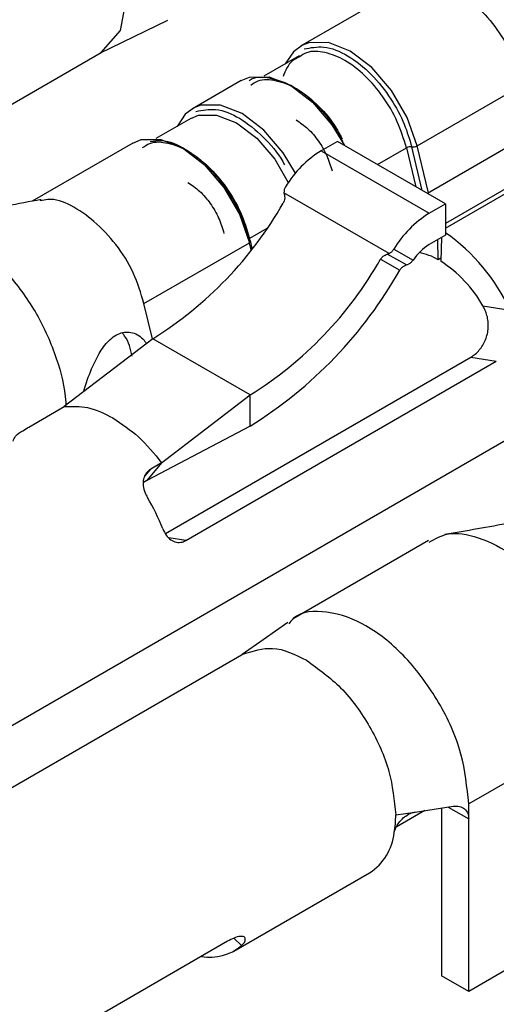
# Model space of a CAD drawing. Extents: x 897.4 to 914.4, y -8.5 to 2.5.
# Tile 12 of 36: x 906.2644 to 906.2952, y -3.2698 to -3.2061. Entities that reach past the tile are written whole.
import ezdxf

# ---------------------------------------------------------------- set-up
doc = ezdxf.new("R2010")
doc.units = 0
doc.header["$LTSCALE"] = 4
doc.header["$MEASUREMENT"] = 0
doc.layers.get('0').update_dxf_attribs({"linetype": 'CONTINUOUS'})

msp = doc.modelspace()

# ---------------------------------------------------------------- linework, layer by layer
at = {"color": 7, "linetype": 'Continuous', "lineweight": 25}
for p, q in [((906.289392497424, -3.203863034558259), (906.2825412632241, -3.20781814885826)), ((906.269555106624, -3.208269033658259), (906.273954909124, -3.20614187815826)), ((906.2265480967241, -3.23309648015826), (906.269634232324, -3.208223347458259)), ((906.282456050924, -3.208438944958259), (906.280176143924, -3.209755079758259)), ((906.278691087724, -3.21004081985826), (906.275540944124, -3.211859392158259)), ((906.290084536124, -3.21425949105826), (906.2969098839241, -3.210319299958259)), ((906.2754384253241, -3.21249012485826), (906.273175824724, -3.21379628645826)), ((906.271690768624, -3.214082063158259), (906.265180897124, -3.217840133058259)), ((906.284928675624, -3.21397404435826), (906.283878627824, -3.21458021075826)), ((906.291928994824, -3.218015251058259), (906.284928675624, -3.21397404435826)), ((906.296246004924, -3.214176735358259), (906.290762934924, -3.21734205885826)), ((906.300203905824, -3.214510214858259), (906.291928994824, -3.21928716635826)), ((906.283878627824, -3.21458021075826), (906.2908789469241, -3.21862141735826)), ((906.291928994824, -3.21957708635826), (906.300454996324, -3.214655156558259)), ((906.281473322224, -3.21729021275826), (906.281498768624, -3.217433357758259)), ((906.288285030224, -3.22122255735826), (906.281473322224, -3.21729021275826)), ((906.2908789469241, -3.21862141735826), (906.291928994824, -3.218015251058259)), ((906.291928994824, -3.218015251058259), (906.291928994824, -3.220036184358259)), ((906.291928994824, -3.220036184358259), (906.2908789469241, -3.220642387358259)), ((906.291660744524, -3.220191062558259), (906.291631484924, -3.221725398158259)), ((906.272408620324, -3.224463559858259), (906.279233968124, -3.22052336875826)), ((906.279421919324, -3.22090015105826), (906.279295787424, -3.220380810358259)), ((906.291456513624, -3.22162434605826), (906.291432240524, -3.22032295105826)), ((906.288149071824, -3.221272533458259), (906.288285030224, -3.22122255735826)), ((906.289398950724, -3.22196570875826), (906.288149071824, -3.221272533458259)), ((906.288576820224, -3.22094774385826), (906.289834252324, -3.221645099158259)), ((906.287723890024, -3.22159871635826), (906.288974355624, -3.22229225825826)), ((906.289398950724, -3.22196570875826), (906.289534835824, -3.22191569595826)), ((906.291635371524, -3.221521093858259), (906.291456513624, -3.22162434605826)), ((906.272962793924, -3.226745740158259), (906.272408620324, -3.224463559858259)), ((906.294349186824, -3.224607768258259), (906.296114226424, -3.224882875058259)), ((906.272980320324, -3.226732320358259), (906.267252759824, -3.23111822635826)), ((906.2792806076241, -3.23036942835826), (906.272980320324, -3.226732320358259)), ((906.261346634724, -3.253185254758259), (906.304432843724, -3.228312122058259)), ((906.273799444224, -3.239337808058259), (906.293575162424, -3.22792151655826)), ((906.275128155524, -3.23977604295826), (906.295219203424, -3.228177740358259)), ((906.293575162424, -3.22792151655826), (906.295219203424, -3.228177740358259)), ((906.268491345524, -3.23016974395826), (906.268803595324, -3.229229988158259)), ((906.273553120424, -3.23475533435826), (906.2792806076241, -3.23036942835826)), ((906.2792806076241, -3.232390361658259), (906.2792806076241, -3.23036942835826)), ((906.264956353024, -3.23244393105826), (906.267252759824, -3.23111822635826)), ((906.2792806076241, -3.232390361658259), (906.272598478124, -3.235898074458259)), ((906.273553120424, -3.23475533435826), (906.272598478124, -3.235898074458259)), ((906.273553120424, -3.23475533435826), (906.272853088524, -3.235159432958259)), ((906.272598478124, -3.235898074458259), (906.272375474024, -3.236026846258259)), ((906.290825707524, -3.23978388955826), (906.282061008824, -3.244843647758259)), ((906.278866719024, -3.247106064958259), (906.235780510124, -3.27197919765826)), ((906.302181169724, -3.251766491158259), (906.293430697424, -3.256817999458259)), ((906.2899658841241, -3.25733646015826), (906.292427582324, -3.25696811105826)), ((906.291680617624, -3.257079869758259), (906.291680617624, -3.267933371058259)), ((906.293430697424, -3.25778591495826), (906.293430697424, -3.256817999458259)), ((906.288705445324, -3.25752507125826), (906.2899658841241, -3.25733646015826)), ((906.290600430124, -3.25724149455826), (906.288745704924, -3.258312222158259)), ((906.293430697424, -3.268943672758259), (906.293430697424, -3.25778591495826)), ((906.278228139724, -3.26633626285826), (906.287013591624, -3.261264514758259)), ((906.302181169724, -3.263892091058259), (906.293430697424, -3.268943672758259)), ((906.277819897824, -3.265691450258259), (906.256706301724, -3.27788011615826)), ((906.293430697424, -3.268943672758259), (906.291680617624, -3.267933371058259))]:
    msp.add_line(p, q, dxfattribs=at)
at = {"color": 8, "linetype": 'Continuous', "lineweight": 25}
for p, q in [((906.287529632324, -3.215475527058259), (906.289401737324, -3.214394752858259)), ((906.289401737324, -3.214394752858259), (906.290012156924, -3.21690866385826)), ((906.2904283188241, -3.217148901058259), (906.289743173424, -3.214327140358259)), ((906.290824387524, -3.21730656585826), (906.290084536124, -3.21425949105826)), ((906.280363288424, -3.219612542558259), (906.279251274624, -3.220254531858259)), ((906.2793484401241, -3.220994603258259), (906.279233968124, -3.22052336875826)), ((906.279300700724, -3.220458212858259), (906.279251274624, -3.220254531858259)), ((906.272466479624, -3.235622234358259), (906.272853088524, -3.235159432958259)), ((906.275128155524, -3.23977604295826), (906.274020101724, -3.23960334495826)), ((906.292099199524, -3.25701724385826), (906.293430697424, -3.25778591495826)), ((906.278228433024, -3.265492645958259), (906.278714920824, -3.265978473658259))]:
    msp.add_line(p, q, dxfattribs=at)
at = {"color": 7, "linetype": 'Continuous', "lineweight": 25, "flags": 128}
for points in [[(906.271306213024, -3.204495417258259), (906.270866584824, -3.206793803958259), (906.269614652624, -3.20823467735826), (906.269614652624, -3.20823467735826)], [(906.2826643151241, -3.20775236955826), (906.282079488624, -3.208175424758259), (906.281551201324, -3.208961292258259)], [(906.278691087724, -3.21004081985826), (906.279235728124, -3.209818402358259), (906.280503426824, -3.20980509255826), (906.2819083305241, -3.21035941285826), (906.283313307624, -3.211427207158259), (906.284580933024, -3.212904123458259), (906.285389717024, -3.21424016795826)], [(906.275663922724, -3.211793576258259), (906.275079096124, -3.21221663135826), (906.274550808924, -3.213002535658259)], [(906.271690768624, -3.214082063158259), (906.272235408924, -3.21385964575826), (906.273503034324, -3.213846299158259), (906.274908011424, -3.214400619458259), (906.276312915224, -3.215468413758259), (906.277580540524, -3.216945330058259), (906.278587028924, -3.218687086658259), (906.279233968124, -3.22052336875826)], [(906.281717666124, -3.245077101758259), (906.2801256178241, -3.24620304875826), (906.278769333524, -3.247162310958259)]]:
    msp.add_lwpolyline(points, dxfattribs=at)
at = {"color": 8, "linetype": 'Continuous', "lineweight": 25, "flags": 128}
for points in [[(906.290084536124, -3.21425949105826), (906.289437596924, -3.212423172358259), (906.288431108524, -3.210681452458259), (906.287163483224, -3.209204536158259), (906.285758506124, -3.208136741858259), (906.284353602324, -3.207582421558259), (906.283085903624, -3.20759573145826), (906.2826643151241, -3.20775236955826)], [(906.282219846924, -3.216020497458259), (906.281430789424, -3.21472265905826), (906.280163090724, -3.213245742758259), (906.278758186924, -3.21217794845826), (906.277353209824, -3.21162362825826), (906.276085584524, -3.211636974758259), (906.275663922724, -3.211793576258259)], [(906.2754384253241, -3.21249012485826), (906.275941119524, -3.212284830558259), (906.277111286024, -3.21227254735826), (906.278408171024, -3.212784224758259), (906.279705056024, -3.213769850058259), (906.280875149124, -3.21513317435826), (906.281754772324, -3.216635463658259)]]:
    msp.add_lwpolyline(points, dxfattribs=at)
at = {"color": 7, "linetype": 'Continuous', "lineweight": 25}
for centre, radius, start, end in [((906.289675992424, -3.214883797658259), 0.0005606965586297, 83.11846202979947, 119.2836025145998), ((906.289810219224, -3.21377036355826), 0.0005607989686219, 263.1336281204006, 299.2849707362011), ((906.287551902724, -3.220517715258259), 0.0069818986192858, 121.743270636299, 148.8540372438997), ((906.259886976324, -3.205678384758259), 0.0247932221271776, 301.8772873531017, 330.3021102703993), ((906.294551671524, -3.22455818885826), 0.0069809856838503, 121.7425943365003, 148.8565385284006), ((906.284798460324, -3.23011750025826), 0.0124678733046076, 24.82506013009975, 55.11629119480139), ((906.292648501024, -3.223531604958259), 0.0033880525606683, 121.4861472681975, 146.1644383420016), ((906.289488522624, -3.225053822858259), 0.0039540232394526, 60.15082039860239, 79.29722069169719), ((906.2661879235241, -3.209316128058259), 0.0247923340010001, 301.876767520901, 330.3026301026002), ((906.287158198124, -3.228665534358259), 0.0082568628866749, 29.43537973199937, 57.19606741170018), ((906.264289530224, -3.20829772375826), 0.0283758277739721, 301.8909678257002, 330.4498572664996), ((906.2606819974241, -3.244143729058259), 0.0139223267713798, 21.58825777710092, 30.88124017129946), ((906.282050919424, -3.257553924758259), 0.0066545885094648, 350.2122995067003, 0.2484280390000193), ((906.285119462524, -3.258310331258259), 0.0035092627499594, 302.666709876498, 353.8679573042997), ((906.276699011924, -3.26362764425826), 0.0030968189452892, 259.2967621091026, 310.6141091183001)]:
    msp.add_arc(centre, radius, start, end, dxfattribs=at)
for points, knots in [([(906.2894061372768, -3.203946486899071), (906.2895696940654, -3.203835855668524), (906.2900889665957, -3.203484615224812), (906.2912964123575, -3.203596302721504), (906.2926902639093, -3.204171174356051), (906.2940797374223, -3.205263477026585), (906.2953122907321, -3.206725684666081), (906.2963263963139, -3.208433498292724), (906.2967175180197, -3.209697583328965), (906.2969098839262, -3.210319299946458)], [0, 0, 0, 0, 0.0528454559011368, 0.1677777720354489, 0.3046978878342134, 0.4646800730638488, 0.6411278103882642, 0.8234954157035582, 1, 1, 1, 1]), ([(906.2824752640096, -3.208512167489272), (906.2823110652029, -3.208590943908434), (906.2817872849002, -3.208842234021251), (906.2815666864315, -3.209400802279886), (906.2814152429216, -3.209784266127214)], [0, 0, 0, 0, 0.3134879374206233, 1, 1, 1, 1]), ([(906.2852828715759, -3.213997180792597), (906.2851570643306, -3.213746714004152), (906.284726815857, -3.212890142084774), (906.2836829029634, -3.211648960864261), (906.2822150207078, -3.210421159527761), (906.2807220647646, -3.20985575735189), (906.2796005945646, -3.209773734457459), (906.279242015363, -3.210041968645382), (906.2792244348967, -3.210055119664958)], [0, 0, 0, 0, 0.107551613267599, 0.3678159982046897, 0.6184119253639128, 0.8282606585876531, 0.9915799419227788, 1, 1, 1, 1]), ([(906.2793250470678, -3.21033070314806), (906.2794760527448, -3.210228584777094), (906.2799554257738, -3.209904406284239), (906.2810695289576, -3.210007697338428), (906.2823584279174, -3.210537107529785), (906.2836305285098, -3.211551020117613), (906.2846272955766, -3.212668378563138), (906.2850759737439, -3.213497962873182), (906.285239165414, -3.213799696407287)], [0, 0, 0, 0, 0.0712272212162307, 0.2261134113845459, 0.4106513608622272, 0.626260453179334, 0.8640647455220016, 1, 1, 1, 1]), ([(906.2822583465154, -3.21258248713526), (906.2825199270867, -3.212763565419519), (906.2830700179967, -3.213144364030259), (906.2837256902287, -3.213947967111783), (906.2842740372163, -3.214863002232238), (906.2844843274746, -3.215544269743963), (906.2845877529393, -3.215879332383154)], [0, 0, 0, 0, 0.2300852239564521, 0.4838577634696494, 0.7461496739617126, 1, 1, 1, 1]), ([(906.272324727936, -3.21437190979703), (906.2724757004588, -3.214269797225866), (906.2729550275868, -3.213945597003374), (906.2740695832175, -3.214048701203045), (906.2753562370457, -3.214579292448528), (906.2766387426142, -3.21558767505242), (906.2777765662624, -3.21693730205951), (906.2787126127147, -3.218513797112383), (906.2790736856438, -3.219680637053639), (906.2792512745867, -3.220254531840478)], [0, 0, 0, 0, 0.0528434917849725, 0.1677743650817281, 0.3046992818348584, 0.4646750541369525, 0.6411249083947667, 0.8234920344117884, 1, 1, 1, 1]), ([(906.2792426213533, -3.220388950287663), (906.2790960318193, -3.219897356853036), (906.2787726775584, -3.218812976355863), (906.2779008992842, -3.21721894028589), (906.2766901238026, -3.215668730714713), (906.2752276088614, -3.21451396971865), (906.2738494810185, -3.213840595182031), (906.2730575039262, -3.213967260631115), (906.2728115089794, -3.214006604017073)], [0, 0, 0, 0, 0.1574922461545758, 0.3474039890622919, 0.5557362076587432, 0.7563424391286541, 0.9243178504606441, 1, 1, 1, 1]), ([(906.2752580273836, -3.216623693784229), (906.2755196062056, -3.216804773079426), (906.2760696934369, -3.21718557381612), (906.2767253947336, -3.217989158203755), (906.2772736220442, -3.218904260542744), (906.2774839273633, -3.219585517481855), (906.2775873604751, -3.219920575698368)], [0, 0, 0, 0, 0.2300854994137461, 0.4838583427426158, 0.7461493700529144, 1, 1, 1, 1]), ([(906.2815764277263, -3.216906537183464), (906.2815438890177, -3.216967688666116), (906.2814800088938, -3.217087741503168), (906.2814755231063, -3.217223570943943), (906.2814733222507, -3.217290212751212)], [0, 0, 0, 0, 0.5093714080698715, 1, 1, 1, 1]), ([(906.2724086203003, -3.224463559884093), (906.2722079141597, -3.223790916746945), (906.2718007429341, -3.222426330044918), (906.2706585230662, -3.220632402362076), (906.2692718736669, -3.219146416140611), (906.2678085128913, -3.218122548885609), (906.2665244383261, -3.217614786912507), (906.2658617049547, -3.217785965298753), (906.265698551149, -3.217828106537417)], [0, 0, 0, 0, 0.2062568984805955, 0.4184320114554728, 0.6211873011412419, 0.8000443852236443, 0.9507742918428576, 1, 1, 1, 1]), ([(906.2814987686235, -3.217433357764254), (906.281511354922, -3.217496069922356), (906.2815372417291, -3.217625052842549), (906.2815015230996, -3.217809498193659), (906.2814472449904, -3.217915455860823), (906.281423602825, -3.217961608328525)], [0, 0, 0, 0, 0.3481592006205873, 0.7160747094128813, 1, 1, 1, 1]), ([(906.2657467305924, -3.217733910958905), (906.2642682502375, -3.218015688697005), (906.2613868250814, -3.218564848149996), (906.2584967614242, -3.219066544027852), (906.2570896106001, -3.219310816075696)], [0, 0, 0, 0, 0.5131073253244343, 1, 1, 1, 1]), ([(906.2560824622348, -3.219798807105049), (906.2564492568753, -3.219591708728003), (906.2574248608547, -3.219040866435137), (906.2594605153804, -3.219487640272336), (906.2616675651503, -3.220609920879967), (906.263759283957, -3.22260746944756), (906.2655518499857, -3.225093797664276), (906.2667852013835, -3.22789705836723), (906.2673074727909, -3.22993758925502), (906.267350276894, -3.230971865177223), (906.2673531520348, -3.23104133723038)], [0, 0, 0, 0, 0.0683517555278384, 0.1818026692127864, 0.3214617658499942, 0.4818240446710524, 0.655007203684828, 0.8280789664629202, 0.9884521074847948, 1, 1, 1, 1]), ([(906.2792512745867, -3.220254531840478), (906.2792323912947, -3.220266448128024), (906.2792010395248, -3.220286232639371), (906.2791680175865, -3.220332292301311), (906.279193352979, -3.22037851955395), (906.2792241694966, -3.220385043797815), (906.2792426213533, -3.220388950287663)], [0, 0, 0, 0, 0.3342412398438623, 0.5549379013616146, 0.7335123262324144, 1, 1, 1, 1]), ([(906.2792339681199, -3.22052336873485), (906.2792528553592, -3.220511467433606), (906.2792842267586, -3.220491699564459), (906.2793172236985, -3.220445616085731), (906.2792918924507, -3.220399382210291), (906.2792610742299, -3.220392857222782), (906.2792426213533, -3.220388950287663)], [0, 0, 0, 0, 0.334115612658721, 0.5549606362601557, 0.7335259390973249, 1, 1, 1, 1]), ([(906.2877238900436, -3.221598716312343), (906.287763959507, -3.221542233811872), (906.2878426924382, -3.221431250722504), (906.2879946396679, -3.221320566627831), (906.2881037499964, -3.22128662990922), (906.2881490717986, -3.22127253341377)], [0, 0, 0, 0, 0.3772899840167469, 0.7413412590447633, 1, 1, 1, 1]), ([(906.2882850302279, -3.221222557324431), (906.288341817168, -3.221186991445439), (906.2884572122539, -3.221114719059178), (906.2885365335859, -3.221003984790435), (906.2885768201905, -3.220947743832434)], [0, 0, 0, 0, 0.4921088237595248, 1, 1, 1, 1]), ([(906.2889743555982, -3.222292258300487), (906.2890142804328, -3.22223567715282), (906.2890927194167, -3.222124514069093), (906.2892446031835, -3.222013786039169), (906.2893536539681, -3.221979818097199), (906.2893989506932, -3.221965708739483)], [0, 0, 0, 0, 0.3773508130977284, 0.7413684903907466, 1, 1, 1, 1]), ([(906.2898342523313, -3.22164509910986), (906.2897923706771, -3.221699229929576), (906.2897087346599, -3.22180732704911), (906.2895927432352, -3.22187960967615), (906.2895348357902, -3.2219156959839)], [0, 0, 0, 0, 0.5007609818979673, 1, 1, 1, 1]), ([(906.2935751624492, -3.227921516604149), (906.2936712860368, -3.22785877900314), (906.293871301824, -3.227728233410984), (906.2941269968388, -3.227465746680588), (906.2943516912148, -3.227154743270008), (906.2945276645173, -3.226804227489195), (906.2946498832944, -3.226419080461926), (906.2947072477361, -3.226021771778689), (906.2946983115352, -3.225617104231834), (906.2946270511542, -3.225245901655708), (906.294509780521, -3.224904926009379), (906.2944030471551, -3.22470742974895), (906.294349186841, -3.224607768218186)], [0, 0, 0, 0, 0.0911870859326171, 0.1897438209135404, 0.2896329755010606, 0.3958949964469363, 0.5005963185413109, 0.6101430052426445, 0.7140430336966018, 0.8214767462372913, 0.9099127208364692, 1, 1, 1, 1]), ([(906.2688035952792, -3.22922998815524), (906.268995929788, -3.228745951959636), (906.2693192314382, -3.227932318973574), (906.269994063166, -3.226943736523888), (906.2707602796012, -3.226315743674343), (906.2717076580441, -3.226265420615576), (906.2722879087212, -3.226637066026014), (906.2724927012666, -3.226936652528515), (906.2725302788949, -3.226991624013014)], [0, 0, 0, 0, 0.2834038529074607, 0.4763832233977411, 0.6518980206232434, 0.8017278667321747, 0.9636188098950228, 1, 1, 1, 1]), ([(906.2716530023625, -3.227870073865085), (906.271541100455, -3.227403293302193), (906.2714111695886, -3.226861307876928), (906.271067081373, -3.226439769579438), (906.2710193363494, -3.226381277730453)], [0, 0, 0, 0, 0.8612419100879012, 1, 1, 1, 1]), ([(906.2672527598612, -3.231118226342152), (906.2677636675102, -3.231101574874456), (906.2688758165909, -3.231065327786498), (906.2698670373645, -3.231579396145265), (906.2704029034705, -3.231857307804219)], [0, 0, 0, 0, 0.4593877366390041, 1, 1, 1, 1]), ([(906.2704029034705, -3.231857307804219), (906.2709721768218, -3.232241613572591), (906.2721673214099, -3.233048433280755), (906.2730768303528, -3.234168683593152), (906.2735531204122, -3.234755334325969)], [0, 0, 0, 0, 0.4763217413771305, 1, 1, 1, 1]), ([(906.263935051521, -3.233352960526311), (906.2639829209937, -3.23324414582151), (906.264111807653, -3.232951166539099), (906.2645339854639, -3.23270425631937), (906.264828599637, -3.232522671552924), (906.2649563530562, -3.232443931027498)], [0, 0, 0, 0, 0.2507360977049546, 0.6750970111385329, 1, 1, 1, 1]), ([(906.2728530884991, -3.23515943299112), (906.2727446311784, -3.235240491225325), (906.2725257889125, -3.235404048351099), (906.2723594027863, -3.235804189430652), (906.2723439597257, -3.23624875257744), (906.2724489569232, -3.236659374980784), (906.2725771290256, -3.23689828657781), (906.272630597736, -3.236997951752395)], [0, 0, 0, 0, 0.1943565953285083, 0.3921675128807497, 0.6053385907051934, 0.8353617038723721, 1, 1, 1, 1]), ([(906.3005452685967, -3.237822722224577), (906.2990667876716, -3.238104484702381), (906.2961853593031, -3.238653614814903), (906.2932952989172, -3.239155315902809), (906.2918881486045, -3.239399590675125)], [0, 0, 0, 0, 0.5131069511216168, 1, 1, 1, 1]), ([(906.2736276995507, -3.239021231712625), (906.2736947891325, -3.239164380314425), (906.2738225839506, -3.23943705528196), (906.2741276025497, -3.239749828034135), (906.274494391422, -3.239918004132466), (906.2748517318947, -3.239909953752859), (906.2750460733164, -3.239815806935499), (906.2751281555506, -3.239776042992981)], [0, 0, 0, 0, 0.2451978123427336, 0.4670622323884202, 0.6653719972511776, 0.8586661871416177, 1, 1, 1, 1]), ([(906.2908810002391, -3.239887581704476), (906.2912477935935, -3.239680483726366), (906.292223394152, -3.239129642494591), (906.2942590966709, -3.239576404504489), (906.2964659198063, -3.240698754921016), (906.2985585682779, -3.242696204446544), (906.3003475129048, -3.245182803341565), (906.3015943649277, -3.24798497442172), (906.3021340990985, -3.250237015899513), (906.3021724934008, -3.251484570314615), (906.3021811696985, -3.251766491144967)], [0, 0, 0, 0, 0.0660227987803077, 0.1756080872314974, 0.310509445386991, 0.465406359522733, 0.632692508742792, 0.7998635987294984, 0.9547734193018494, 1, 1, 1, 1]), ([(906.2934306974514, -3.256817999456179), (906.2933179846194, -3.255727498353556), (906.2930804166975, -3.253429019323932), (906.2915789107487, -3.250196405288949), (906.2895198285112, -3.24735211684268), (906.2870106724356, -3.245243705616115), (906.2845122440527, -3.244278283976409), (906.2824299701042, -3.244348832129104), (906.2818794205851, -3.245050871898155), (906.2817869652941, -3.245168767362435)], [0, 0, 0, 0, 0.1710329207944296, 0.3604907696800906, 0.5499425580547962, 0.7209617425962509, 0.8618643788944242, 0.9768025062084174, 1, 1, 1, 1]), ([(906.2788467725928, -3.247117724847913), (906.2794764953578, -3.246922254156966), (906.2808783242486, -3.246487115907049), (906.2822014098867, -3.247154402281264), (906.2829301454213, -3.247521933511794)], [0, 0, 0, 0, 0.4492151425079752, 1, 1, 1, 1]), ([(906.2829301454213, -3.247521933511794), (906.2837023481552, -3.248080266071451), (906.2853299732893, -3.249257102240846), (906.2870916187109, -3.251787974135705), (906.2884024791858, -3.254579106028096), (906.2886079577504, -3.256577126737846), (906.2887054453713, -3.257525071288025)], [0, 0, 0, 0, 0.2372142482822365, 0.4999928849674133, 0.7627757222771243, 1, 1, 1, 1]), ([(906.2924275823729, -3.25696811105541), (906.2925640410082, -3.256959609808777), (906.2928233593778, -3.25694345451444), (906.2931761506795, -3.257114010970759), (906.2933975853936, -3.25742164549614), (906.2934195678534, -3.257663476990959), (906.2934306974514, -3.257785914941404)], [0, 0, 0, 0, 0.2720889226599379, 0.5170625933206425, 0.7554914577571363, 1, 1, 1, 1]), ([(906.2886089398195, -3.258683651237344), (906.2886394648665, -3.258574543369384), (906.2887051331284, -3.258339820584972), (906.2889145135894, -3.25801563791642), (906.2891875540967, -3.257714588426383), (906.2894735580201, -3.257510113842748), (906.2897366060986, -3.257385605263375), (906.2898863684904, -3.257353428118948), (906.2899639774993, -3.257336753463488)], [0, 0, 0, 0, 0.1682245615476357, 0.3619000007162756, 0.5685148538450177, 0.7722355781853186, 0.8819692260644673, 1, 1, 1, 1]), ([(906.2787149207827, -3.265978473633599), (906.2788160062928, -3.265892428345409), (906.2789739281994, -3.265758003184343), (906.2789736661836, -3.265401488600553), (906.2785919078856, -3.265364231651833), (906.278233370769, -3.265475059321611), (906.2779589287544, -3.265618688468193), (906.2778198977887, -3.265691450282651)], [0, 0, 0, 0, 0.2164813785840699, 0.3382003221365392, 0.4864089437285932, 0.7398173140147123, 1, 1, 1, 1])]:
    msp.add_open_spline(points, degree=3, knots=knots, dxfattribs=at)
at = {"color": 8, "linetype": 'Continuous', "lineweight": 25}
for points, knots in [([(906.2894017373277, -3.214394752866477), (906.2892241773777, -3.213820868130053), (906.2888631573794, -3.212654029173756), (906.2879270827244, -3.211077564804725), (906.2867892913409, -3.209727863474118), (906.2855067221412, -3.208719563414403), (906.284220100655, -3.208188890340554), (906.2831055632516, -3.208085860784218), (906.2826262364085, -3.208410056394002), (906.2824752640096, -3.208512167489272)], [0, 0, 0, 0, 0.1765028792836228, 0.3588707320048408, 0.5353240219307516, 0.6953061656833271, 0.8322249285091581, 0.9471562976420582, 1, 1, 1, 1]), ([(906.282777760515, -3.207995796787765), (906.2832034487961, -3.207917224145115), (906.2841761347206, -3.207737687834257), (906.2857292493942, -3.208436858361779), (906.2871902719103, -3.209611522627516), (906.2884015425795, -3.211155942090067), (906.2892731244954, -3.212751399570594), (906.2895965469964, -3.213835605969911), (906.2897431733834, -3.21432714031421)], [0, 0, 0, 0, 0.1239068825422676, 0.2831237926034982, 0.4732565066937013, 0.6707248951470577, 0.8507202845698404, 1, 1, 1, 1]), ([(906.2757773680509, -3.212037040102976), (906.2762028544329, -3.211958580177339), (906.2771750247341, -3.211779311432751), (906.2787332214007, -3.21247587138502), (906.2801699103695, -3.213663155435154), (906.2811130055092, -3.214742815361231), (906.2814612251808, -3.215411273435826), (906.2814965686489, -3.215479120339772)], [0, 0, 0, 0, 0.178800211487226, 0.408530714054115, 0.6828853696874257, 0.9678136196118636, 1, 1, 1, 1])]:
    msp.add_open_spline(points, degree=3, knots=knots, dxfattribs=at)

doc.saveas('drawing.dxf')
